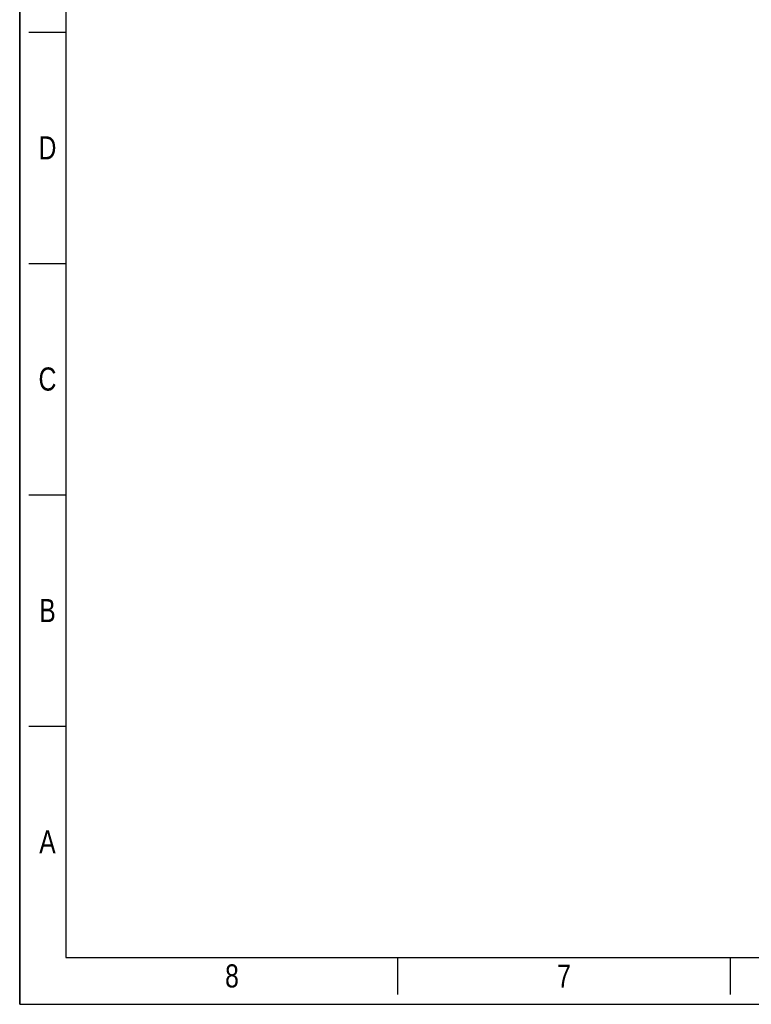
# Model space of a CAD drawing. Header units: inches. Extents: x 2658 to 3015, y -2152 to -1900.
# Tile 1 of 30: x 2658 to 2753, y -2152 to -2024. Entities that reach past the tile are written whole.
import ezdxf

# ---------------------------------------------------------------- set-up
doc = ezdxf.new("R2010")
doc.units = ezdxf.units.IN
doc.header["$LTSCALE"] = 0.64311
doc.header["$MEASUREMENT"] = 0
doc.layers.add('图框', color=7, linetype='CONTINUOUS')
doc.styles.get("Standard").update_dxf_attribs({"font": 'txt', "width": 0.8})

msp = doc.modelspace()

# ---------------------------------------------------------------- linework, layer by layer
at = {"layer": '图框'}
for p, q in [((2658.472, -1900.056), (2658.472, -2152.117)), ((2664.472, -1906.056), (2664.472, -2146.057)), ((2659.672, -2026.056), (2664.472, -2026.056)), ((2659.672, -2056.056), (2664.472, -2056.056)), ((2659.672, -2086.056), (2664.472, -2086.056)), ((2659.672, -2116.056), (2664.472, -2116.056)), ((2664.472, -2146.057), (3008.873, -2146.057)), ((2707.522, -2150.857), (2707.522, -2146.057)), ((2750.572, -2146.057), (2750.572, -2150.857)), ((2658.472, -2152.117), (3014.873, -2152.117))]:
    msp.add_line(p, q, dxfattribs=at)
at = {"layer": '图框', "linetype": 'Continuous'}
msp.add_line((2658.472, -2152.117), (2658.472, -1900.118), dxfattribs=at)

# ---------------------------------------------------------------- texts
at = {"layer": '图框', "char_height": 3, "width": 2.40001, "attachment_point": 5}
for s, insert in [('D', (2662.072, -2041.056)), ('C', (2662.072, -2071.056)), ('B', (2662.072, -2101.056)), ('A', (2662.072, -2131.057)), ('8', (2685.997, -2148.457)), ('7', (2729.047, -2148.457))]:
    msp.add_mtext(s, dxfattribs=dict(at, insert=insert))

doc.saveas('drawing.dxf')
